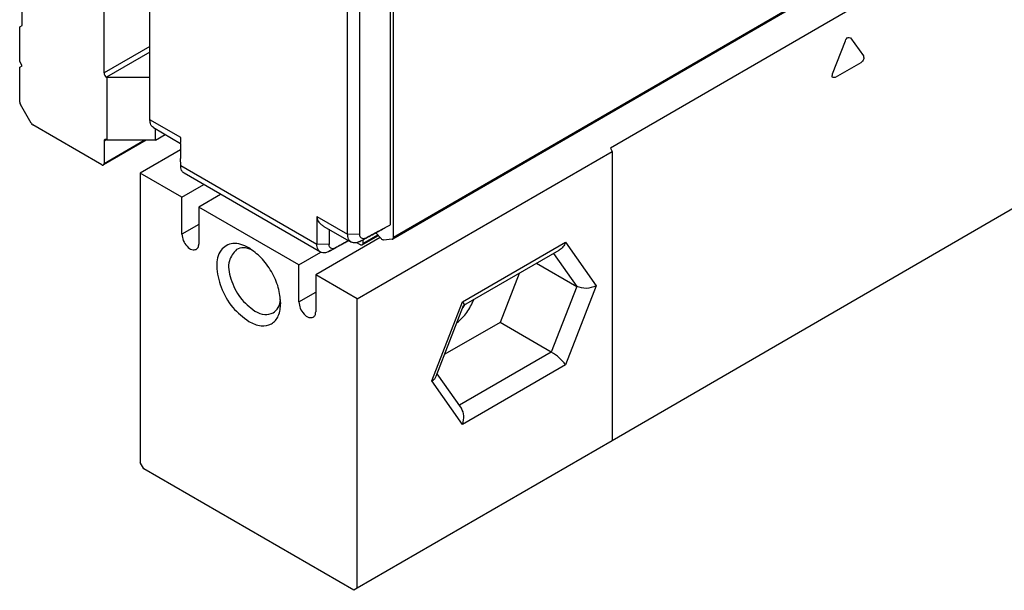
# Model space of a CAD drawing. Header units: millimetres. Extents: x -746 to 1006, y -92 to 517.
# Tile 12 of 59: x -328 to -309, y -60 to -49. Entities that reach past the tile are written whole.
import ezdxf

# ---------------------------------------------------------------- set-up
doc = ezdxf.new("R2010")
doc.units = ezdxf.units.MM

# ---------------------------------------------------------------- blocks, each defined once
blk = doc.blocks.new('REGLA_SV2-620-T__31', base_point=(-976.439, -160.071))
at = {"color": 7, "linetype": 'Continuous'}
for p, q in [((-453.782, 135.009), (-962.192, -159.245)), ((-976.433, -152.254), (-976.433, -130.701)), ((-962.151, -159.154), (-962.151, -135.01)), ((-962.328, -158.398), (-962.328, -135.973)), ((-976.23, -152.708), (-974.634, -153.632)), ((-974.63, -154.928), (-974.636, -154.523)), ((-966.433, -160.01), (-974.427, -155.383)), ((-964.126, -158.967), (-964.131, -157.763)), ((-966.227, -158.498), (-964.63, -159.422)), ((-964.131, -158.986), (-964.126, -158.967)), ((-963.99, -159.59), (-963.034, -159.037)), ((-963.949, -159.285), (-963.949, -159.499)), ((-962.861, -159.23), (-963.182, -158.872)), ((-962.222, -159.255), (-962.731, -159.299)), ((-962.222, -159.255), (-962.192, -159.245)), ((-964.09, -159.58), (-964.308, -159.454))]:
    blk.add_line(p, q, dxfattribs=at)
at = {"color": 3, "linetype": 'Continuous'}
for p, q in [((-453.741, 135.1), (-962.151, -159.154)), ((-974.63, -153.297), (-976.433, -152.254)), ((-974.63, -154.928), (-966.643, -159.551)), ((-966.643, -157.92), (-964.84, -158.964)), ((-964.126, -158.967), (-964.84, -158.964)), ((-964.133, -159.384), (-963.777, -159.18)), ((-963.949, -159.499), (-963.074, -158.993)), ((-965.93, -159.555), (-966.643, -159.551)), ((-965.936, -159.971), (-965.58, -159.767))]:
    blk.add_line(p, q, dxfattribs=at)
at = {"color": 7, "linetype": 'Continuous'}
for points in [[(-964.84, -158.964), (-964.84, -157.168), (-964.84, -153.575), (-964.84, -148.187), (-964.84, -142.799), (-964.84, -139.207), (-964.84, -137.411)], [(-976.433, -152.268), (-976.433, -152.266), (-976.433, -152.261), (-976.433, -152.256), (-976.433, -152.254)], [(-974.63, -154.943), (-974.63, -154.94), (-974.63, -154.935), (-974.63, -154.931), (-974.63, -154.928)], [(-966.643, -157.92), (-966.643, -157.929), (-966.643, -157.947), (-966.643, -157.964), (-966.643, -157.973)], [(-962.642, -158.568), (-962.589, -158.539), (-962.485, -158.483), (-962.38, -158.427), (-962.328, -158.398)]]:
    blk.add_open_spline(points, degree=3, dxfattribs=at)
for points, knots in [([(-964.131, -157.763), (-964.129, -156.167), (-964.126, -152.977), (-964.127, -147.99), (-964.126, -142.802), (-964.126, -139.21), (-964.126, -137.414)], [0, 0, 0, 0, 4.785921, 9.571838, 14.960146, 20.348455, 20.348455, 20.348455, 20.348455]), ([(-976.23, -152.708), (-976.265, -152.682), (-976.326, -152.636), (-976.386, -152.53), (-976.425, -152.41), (-976.43, -152.317), (-976.433, -152.268)], [0, 0, 0, 0, 0.1287643, 0.2269665, 0.3589376, 0.5050726, 0.5050726, 0.5050726, 0.5050726]), ([(-974.634, -153.632), (-974.633, -153.63), (-974.633, -153.627), (-974.631, -153.614), (-974.632, -153.59), (-974.63, -153.534), (-974.63, -153.452), (-974.63, -153.375), (-974.63, -153.323), (-974.63, -153.306), (-974.63, -153.297)], [0, 0, 0, 0, 0.0055106, 0.0110212, 0.0386365, 0.0765796, 0.1811591, 0.2839439, 0.3082016, 0.3348846, 0.3348846, 0.3348846, 0.3348846]), ([(-974.634, -153.632), (-974.634, -153.643), (-974.636, -153.666), (-974.635, -153.825), (-974.636, -154.111), (-974.636, -154.385), (-974.636, -154.523)], [0, 0, 0, 0, 0.0334594, 0.0679693, 0.4765977, 0.890534, 0.890534, 0.890534, 0.890534]), ([(-974.427, -155.383), (-974.462, -155.357), (-974.523, -155.311), (-974.587, -155.198), (-974.623, -155.077), (-974.628, -154.984), (-974.63, -154.943)], [0, 0, 0, 0, 0.1287648, 0.2269673, 0.3812891, 0.5050079, 0.5050079, 0.5050079, 0.5050079]), ([(-966.643, -157.973), (-966.643, -158.1), (-966.643, -158.354), (-966.643, -158.745), (-966.643, -159.143), (-966.643, -159.415), (-966.643, -159.551)], [0, 0, 0, 0, 0.381404, 0.762808, 1.170552, 1.578296, 1.578296, 1.578296, 1.578296]), ([(-966.643, -157.973), (-966.632, -158.021), (-966.609, -158.12), (-966.521, -158.26), (-966.394, -158.392), (-966.284, -158.461), (-966.227, -158.498)], [0, 0, 0, 0, 0.1464903, 0.3036735, 0.4874866, 0.6918942, 0.6918942, 0.6918942, 0.6918942]), ([(-965.93, -158.67), (-965.93, -158.682), (-965.93, -158.705), (-965.93, -158.864), (-965.93, -159.147), (-965.93, -159.419), (-965.93, -159.555)], [0, 0, 0, 0, 0.034696, 0.069392, 0.477136, 0.8848818, 0.8848818, 0.8848818, 0.8848818]), ([(-964.133, -159.384), (-964.011, -159.318), (-963.767, -159.187), (-963.403, -158.991), (-963.041, -158.795), (-962.801, -158.666), (-962.681, -158.602)], [0, 0, 0, 0, 0.4158, 0.831604, 1.240278, 1.648953, 1.648953, 1.648953, 1.648953]), ([(-963.777, -159.18), (-963.656, -159.114), (-963.412, -158.983), (-963.102, -158.816), (-962.845, -158.677), (-962.709, -158.604), (-962.642, -158.568)], [0, 0, 0, 0, 0.413506, 0.828983, 1.059307, 1.289631, 1.289631, 1.289631, 1.289631]), ([(-962.681, -158.602), (-962.674, -158.597), (-962.658, -158.589), (-962.647, -158.575), (-962.642, -158.568)], [0, 0, 0, 0, 0.02554882, 0.05260931, 0.05260931, 0.05260931, 0.05260931]), ([(-964.768, -159.342), (-964.841, -159.381), (-964.986, -159.459), (-965.253, -159.603), (-965.57, -159.774), (-965.814, -159.906), (-965.936, -159.971)], [0, 0, 0, 0, 0.247406, 0.494812, 0.910616, 1.326416, 1.326416, 1.326416, 1.326416]), ([(-964.78, -159.336), (-964.791, -159.342), (-964.815, -159.355), (-964.96, -159.433), (-965.215, -159.571), (-965.459, -159.702), (-965.58, -159.767)], [0, 0, 0, 0, 0.0401894, 0.0803787, 0.4958555, 0.909364, 0.909364, 0.909364, 0.909364]), ([(-964.63, -159.422), (-964.667, -159.395), (-964.731, -159.346), (-964.798, -159.229), (-964.834, -159.102), (-964.838, -159.006), (-964.84, -158.964)], [0, 0, 0, 0, 0.1362186, 0.2382907, 0.3990763, 0.5262079, 0.5262079, 0.5262079, 0.5262079]), ([(-963.777, -159.18), (-963.819, -159.198), (-963.899, -159.233), (-964.029, -159.208), (-964.111, -159.11), (-964.124, -159.03), (-964.131, -158.986)], [0, 0, 0, 0, 0.1365618, 0.2565815, 0.3659911, 0.4975008, 0.4975008, 0.4975008, 0.4975008]), ([(-962.731, -159.299), (-962.753, -159.296), (-962.805, -159.288), (-962.841, -159.251), (-962.861, -159.23)], [0, 0, 0, 0, 0.066415, 0.1511909, 0.1511909, 0.1511909, 0.1511909]), ([(-962.192, -159.245), (-962.18, -159.235), (-962.154, -159.21), (-962.152, -159.174), (-962.151, -159.154)], [0, 0, 0, 0, 0.0465697, 0.1036576, 0.1036576, 0.1036576, 0.1036576]), ([(-966.433, -160.01), (-966.459, -159.991), (-966.525, -159.946), (-966.593, -159.837), (-966.636, -159.698), (-966.64, -159.602), (-966.643, -159.551)], [0, 0, 0, 0, 0.0943155, 0.2383488, 0.3753432, 0.5263416, 0.5263416, 0.5263416, 0.5263416]), ([(-965.58, -159.767), (-965.622, -159.785), (-965.702, -159.82), (-965.834, -159.795), (-965.919, -159.689), (-965.926, -159.602), (-965.93, -159.555)], [0, 0, 0, 0, 0.1365514, 0.2565789, 0.3734304, 0.5141403, 0.5141403, 0.5141403, 0.5141403]), ([(-964.133, -159.384), (-964.165, -159.4), (-964.226, -159.431), (-964.345, -159.466), (-964.486, -159.482), (-964.584, -159.441), (-964.63, -159.422)], [0, 0, 0, 0, 0.1066576, 0.2062192, 0.3703905, 0.5188611, 0.5188611, 0.5188611, 0.5188611]), ([(-963.99, -159.59), (-964.005, -159.595), (-964.04, -159.606), (-964.072, -159.589), (-964.09, -159.58)], [0, 0, 0, 0, 0.0468022, 0.1042475, 0.1042475, 0.1042475, 0.1042475]), ([(-963.949, -159.499), (-963.95, -159.519), (-963.952, -159.555), (-963.978, -159.579), (-963.99, -159.59)], [0, 0, 0, 0, 0.0570879, 0.1036576, 0.1036576, 0.1036576, 0.1036576]), ([(-965.936, -159.971), (-965.968, -159.987), (-966.029, -160.018), (-966.148, -160.054), (-966.289, -160.069), (-966.387, -160.029), (-966.433, -160.01)], [0, 0, 0, 0, 0.1066576, 0.2062192, 0.3703905, 0.5188611, 0.5188611, 0.5188611, 0.5188611])]:
    blk.add_open_spline(points, degree=3, knots=knots, dxfattribs=at)
blk = doc.blocks.new('SOPORTE_SV2-T__32', base_point=(-984.071, -154.915))
at = {"color": 7, "linetype": 'Continuous'}
for p, q in [((-979.122, -149.507), (-979.122, -131.077)), ((-983.93, -146.724), (-983.93, -134.166)), ((-984.071, -146.806), (-983.93, -146.724)), ((-984.071, -148.844), (-984.071, -146.806)), ((-983.93, -149.089), (-984.071, -148.844)), ((-984.071, -149.17), (-983.93, -149.089)), ((-984.071, -151.223), (-984.071, -149.17)), ((-978.945, -149.773), (-978.98, -149.752)), ((-976.439, -149.773), (-978.945, -149.773)), ((-978.945, -153.442), (-978.945, -149.773)), ((-983.406, -152.444), (-984.03, -151.362)), ((-979.263, -154.889), (-983.306, -152.549)), ((-976.116, -153.442), (-976.116, -152.774)), ((-976.646, -153.442), (-979.163, -154.899)), ((-979.122, -153.503), (-979.122, -154.808)), ((-978.945, -153.442), (-978.98, -153.422)), ((-976.116, -153.442), (-978.945, -153.442)), ((-976.116, -153.442), (-975.539, -153.108))]:
    blk.add_line(p, q, dxfattribs=at)
at = {"color": 3, "linetype": 'Continuous'}
for p, q in [((-976.439, -147.955), (-979.122, -149.507)), ((-976.439, -148.281), (-978.98, -149.752)), ((-978.98, -153.422), (-979.122, -153.503)), ((-979.122, -154.808), (-976.762, -153.442))]:
    blk.add_line(p, q, dxfattribs=at)
at = {"color": 7, "linetype": 'Continuous'}
for centre, radius, start, end in [((-978.838, -149.507), 0.283, 180.03061, 239.96946), ((-983.791, -151.216), 0.281, 181.54852, 211.57133), ((-983.158, -152.31), 0.281, 208.4464, 238.40741)]:
    blk.add_arc(centre, radius, start, end, dxfattribs=at)
for points, knots in [([(-979.08, -153.412), (-979.092, -153.423), (-979.118, -153.447), (-979.12, -153.483), (-979.122, -153.503)], [0, 0, 0, 0, 0.0465697, 0.1036576, 0.1036576, 0.1036576, 0.1036576]), ([(-978.98, -153.422), (-978.998, -153.413), (-979.031, -153.396), (-979.065, -153.407), (-979.08, -153.412)], [0, 0, 0, 0, 0.0574453, 0.1042475, 0.1042475, 0.1042475, 0.1042475]), ([(-979.263, -154.889), (-979.245, -154.898), (-979.213, -154.915), (-979.178, -154.904), (-979.163, -154.899)], [0, 0, 0, 0, 0.0574453, 0.1042475, 0.1042475, 0.1042475, 0.1042475]), ([(-979.163, -154.899), (-979.151, -154.888), (-979.125, -154.864), (-979.123, -154.828), (-979.122, -154.808)], [0, 0, 0, 0, 0.0465697, 0.1036576, 0.1036576, 0.1036576, 0.1036576])]:
    blk.add_open_spline(points, degree=3, knots=knots, dxfattribs=at)
blk = doc.blocks.new('CABEZA_ROSCADA_REGLA_SV2-T__33', base_point=(-977, -179.83))
at = {"color": 7, "linetype": 'Continuous'}
for p, q in [((-921.563, -137.781), (-949.423, -153.906)), ((-974.636, -154.011), (-977, -155.379)), ((-964.272, -162.746), (-949.333, -154.1)), ((-949.423, -153.906), (-949.333, -154.1)), ((-949.333, -154.1), (-949.333, -171.062)), ((-921.563, -154.988), (-949.333, -171.062)), ((-977, -155.379), (-977, -172.341)), ((-974.561, -156.791), (-977, -155.379)), ((-974.561, -156.791), (-973.277, -156.048)), ((-974.561, -158.96), (-974.561, -156.791)), ((-972.287, -156.621), (-973.571, -157.364)), ((-973.571, -157.364), (-973.571, -159.533)), ((-967.702, -160.761), (-973.571, -157.364)), ((-962.935, -159.148), (-966.712, -161.334)), ((-958.023, -163.122), (-952.43, -159.895)), ((-967.702, -160.761), (-966.418, -160.018)), ((-967.702, -162.93), (-967.702, -160.761)), ((-953.756, -160.663), (-951.405, -162.024)), ((-966.712, -161.334), (-966.712, -163.503)), ((-964.272, -162.746), (-966.712, -161.334)), ((-954.79, -161.261), (-955.901, -164.124)), ((-964.272, -179.708), (-964.272, -162.746)), ((-959.638, -167.285), (-958.04, -163.142)), ((-958.04, -163.142), (-958.023, -163.122)), ((-955.901, -164.124), (-959.139, -165.998)), ((-952.895, -165.863), (-955.901, -164.124)), ((-958.162, -169.158), (-959.583, -167.143)), ((-949.333, -171.062), (-964.272, -179.708)), ((-976.788, -172.709), (-977, -172.341)), ((-964.484, -179.83), (-976.788, -172.709)), ((-964.272, -179.708), (-964.484, -179.83))]:
    blk.add_line(p, q, dxfattribs=at)
at = {"color": 3, "linetype": 'Continuous'}
for p, q in [((-936.401, -149.56), (-935.646, -147.616)), ((-935.34, -147.439), (-934.586, -148.51)), ((-934.739, -148.904), (-936.248, -149.777)), ((-973.571, -158.387), (-974.561, -158.96)), ((-958.101, -162.925), (-952.059, -159.428)), ((-952.059, -159.428), (-950.263, -161.977)), ((-952.768, -160.091), (-951.405, -162.024)), ((-951.405, -162.024), (-952.895, -165.863)), ((-950.263, -161.977), (-952.059, -166.605)), ((-967.702, -162.93), (-966.712, -162.357)), ((-959.897, -167.553), (-958.101, -162.925)), ((-952.895, -165.863), (-958.286, -168.983)), ((-952.059, -166.605), (-958.101, -170.102)), ((-958.101, -170.102), (-959.897, -167.553))]:
    blk.add_line(p, q, dxfattribs=at)
for points, knots in [([(-935.646, -147.616), (-935.604, -147.531), (-935.536, -147.393), (-935.395, -147.426), (-935.34, -147.439)], [0, 0, 0, 0, 0.2442487, 0.3979015, 0.3979015, 0.3979015, 0.3979015]), ([(-934.586, -148.51), (-934.576, -148.581), (-934.555, -148.738), (-934.674, -148.845), (-934.739, -148.904)], [0, 0, 0, 0, 0.2038571, 0.4481876, 0.4481876, 0.4481876, 0.4481876]), ([(-936.248, -149.777), (-936.309, -149.783), (-936.454, -149.796), (-936.42, -149.646), (-936.401, -149.56)], [0, 0, 0, 0, 0.153521, 0.3571808, 0.3571808, 0.3571808, 0.3571808])]:
    blk.add_open_spline(points, degree=3, knots=knots, dxfattribs=at)
at = {"color": 7, "linetype": 'Continuous'}
for points, knots in [([(-974.561, -158.96), (-974.541, -159.086), (-974.501, -159.347), (-974.283, -159.656), (-974.008, -159.9), (-973.802, -159.867), (-973.715, -159.853)], [0, 0, 0, 0, 0.375138, 0.780565, 1.128475, 1.382089, 1.382089, 1.382089, 1.382089]), ([(-973.715, -159.853), (-973.674, -159.814), (-973.582, -159.729), (-973.575, -159.603), (-973.571, -159.533)], [0, 0, 0, 0, 0.1629939, 0.3628017, 0.3628017, 0.3628017, 0.3628017]), ([(-970.643, -159.752), (-970.953, -159.608), (-971.515, -159.347), (-972.419, -159.877), (-972.581, -160.951), (-972.3, -162.113), (-971.664, -163.279), (-970.968, -163.82), (-970.636, -164.078)], [0, 0, 0, 0, 0.967363, 1.757443, 2.725878, 3.976346, 5.346496, 6.597794, 6.597794, 6.597794, 6.597794]), ([(-971.36, -159.851), (-971.53, -160.061), (-971.933, -160.558), (-971.707, -161.661), (-971.219, -162.713), (-970.587, -163.221), (-970.283, -163.465)], [0, 0, 0, 0, 0.7776, 1.843889, 3.087044, 4.238712, 4.238712, 4.238712, 4.238712]), ([(-970.456, -159.87), (-970.619, -159.809), (-970.92, -159.696), (-971.221, -159.802), (-971.36, -159.851)], [0, 0, 0, 0, 0.5020418, 0.9296149, 0.9296149, 0.9296149, 0.9296149]), ([(-968.762, -163.001), (-968.794, -162.693), (-968.861, -162.044), (-969.289, -161.137), (-969.862, -160.314), (-970.392, -159.933), (-970.643, -159.752)], [0, 0, 0, 0, 0.922974, 1.946044, 2.969113, 3.892087, 3.892087, 3.892087, 3.892087]), ([(-952.059, -159.428), (-952.104, -159.527), (-952.19, -159.713), (-952.353, -159.837), (-952.43, -159.895)], [0, 0, 0, 0, 0.3192626, 0.6047194, 0.6047194, 0.6047194, 0.6047194]), ([(-950.263, -161.977), (-950.458, -162.055), (-950.834, -162.205), (-951.22, -162.083), (-951.405, -162.024)], [0, 0, 0, 0, 0.609864, 1.175662, 1.175662, 1.175662, 1.175662]), ([(-969.206, -163.573), (-969.094, -163.477), (-968.852, -163.269), (-968.8, -162.952), (-968.772, -162.78)], [0, 0, 0, 0, 0.4275732, 0.9296149, 0.9296149, 0.9296149, 0.9296149]), ([(-958.416, -164.135), (-958.212, -163.949), (-957.796, -163.57), (-957.562, -163.058), (-957.443, -162.797)], [0, 0, 0, 0, 0.819238, 1.669393, 1.669393, 1.669393, 1.669393]), ([(-970.636, -164.078), (-970.404, -164.19), (-969.984, -164.393), (-969.272, -164.281), (-968.817, -163.723), (-968.782, -163.257), (-968.762, -163.001)], [0, 0, 0, 0, 0.759585, 1.378584, 1.996766, 2.754743, 2.754743, 2.754743, 2.754743]), ([(-967.702, -162.93), (-967.682, -163.056), (-967.642, -163.317), (-967.424, -163.626), (-967.149, -163.869), (-966.943, -163.836), (-966.856, -163.822)], [0, 0, 0, 0, 0.375138, 0.780565, 1.128475, 1.382089, 1.382089, 1.382089, 1.382089]), ([(-958.101, -162.925), (-958.073, -162.963), (-958.028, -163.023), (-958.024, -163.096), (-958.023, -163.122)], [0, 0, 0, 0, 0.1380729, 0.2162045, 0.2162045, 0.2162045, 0.2162045]), ([(-958.079, -163.269), (-958.062, -163.242), (-958.026, -163.189), (-957.993, -163.134), (-957.976, -163.106)], [0, 0, 0, 0, 0.0958943, 0.1931728, 0.1931728, 0.1931728, 0.1931728]), ([(-970.283, -163.465), (-970.091, -163.563), (-969.742, -163.739), (-969.372, -163.624), (-969.206, -163.573)], [0, 0, 0, 0, 0.617537, 1.120661, 1.120661, 1.120661, 1.120661]), ([(-966.856, -163.822), (-966.815, -163.784), (-966.723, -163.699), (-966.716, -163.573), (-966.712, -163.503)], [0, 0, 0, 0, 0.1629939, 0.3628017, 0.3628017, 0.3628017, 0.3628017]), ([(-952.059, -166.605), (-952.178, -166.466), (-952.422, -166.181), (-952.735, -165.971), (-952.895, -165.863)], [0, 0, 0, 0, 0.544, 1.122304, 1.122304, 1.122304, 1.122304]), ([(-959.897, -167.553), (-959.838, -167.516), (-959.73, -167.447), (-959.667, -167.335), (-959.638, -167.285)], [0, 0, 0, 0, 0.2062327, 0.3781989, 0.3781989, 0.3781989, 0.3781989]), ([(-958.101, -170.102), (-958.053, -169.931), (-957.964, -169.608), (-958.099, -169.302), (-958.162, -169.158)], [0, 0, 0, 0, 0.5140954, 0.9715545, 0.9715545, 0.9715545, 0.9715545])]:
    blk.add_open_spline(points, degree=3, knots=knots, dxfattribs=at)
blk = doc.blocks.new('REGLA_SV2-620-T__34', base_point=(-984.071, -179.83))
for name, p in [('SOPORTE_SV2-T__32', (-984.071, -154.915)), ('REGLA_SV2-620-T__31', (-976.439, -160.071)), ('CABEZA_ROSCADA_REGLA_SV2-T__33', (-977, -179.83))]:
    blk.add_blockref(name, p)
blk = doc.blocks.new('Iso3', base_point=(-912.3, -115.5))
blk.add_blockref('REGLA_SV2-620-T__34', (-984.071, -179.83))

msp = doc.modelspace()

# ---------------------------------------------------------------- block references
at = {"xscale": 0.33333333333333, "yscale": 0.33333333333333, "zscale": 0.33333333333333}
msp.add_blockref('Iso3', (-304.1, -38.5), dxfattribs=at)

doc.saveas('drawing.dxf')
